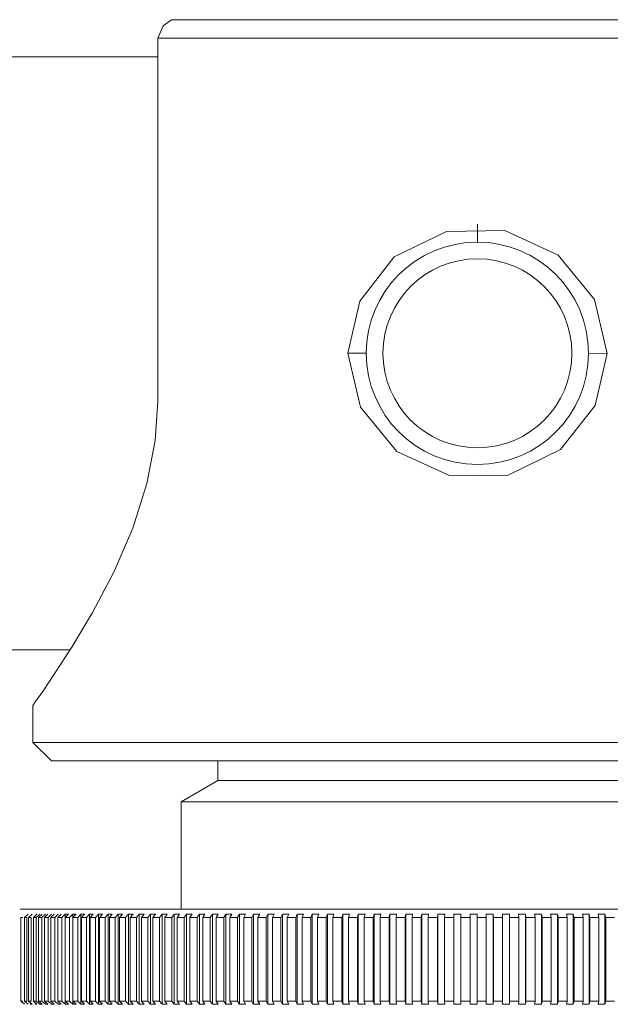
# Model space of a CAD drawing. Header units: millimetres. Extents: x 3925 to 5043, y -86 to 778.
# Tile 24 of 164: x 4176.71 to 4180.7, y 235.94 to 242.58. Entities that reach past the tile are written whole.
import ezdxf

# ---------------------------------------------------------------- set-up
doc = ezdxf.new("R2010")
doc.units = ezdxf.units.MM
doc.header["$LTSCALE"] = 46.255
doc.layers.add('140-155102-0DXF_CONTINUOUS_LINE', color=7, linetype='CONTINUOUS')

msp = doc.modelspace()

# ---------------------------------------------------------------- linework, layer by layer
at = {"layer": '140-155102-0DXF_CONTINUOUS_LINE', "color": 7, "linetype": 'Continuous', "lineweight": 0}
for p, q in [((4177.6415, 242.4537), (4177.6774, 242.5382)), ((4177.6774, 242.5382), (4177.7334, 242.5787)), ((4181.8641, 242.5787), (4177.7334, 242.5787)), ((4181.956, 242.4537), (4177.6415, 242.4537)), ((4177.6415, 242.4537), (4177.6415, 240.0037)), ((4177.6415, 242.3287), (4171.0487, 242.3287)), ((4179.7987, 241.0787), (4179.7987, 241.1997)), ((4178.9237, 240.3287), (4179.0487, 240.3287)), ((4180.5487, 240.3286), (4180.6738, 240.3282)), ((4171.0487, 238.3287), (4177.0498, 238.3287)), ((4176.7987, 237.9537), (4176.8152, 237.977)), ((4176.7987, 237.9537), (4176.7987, 237.7037)), ((4176.7987, 237.7037), (4182.7987, 237.7037)), ((4176.9237, 237.5787), (4176.7987, 237.7037)), ((4176.9237, 237.5787), (4182.6737, 237.5787)), ((4178.0475, 237.5787), (4178.0475, 237.4473)), ((4178.0475, 237.4473), (4177.7987, 237.3037)), ((4178.0475, 237.4473), (4181.55, 237.4473)), ((4177.7987, 237.3037), (4181.7987, 237.3037)), ((4177.7987, 237.3037), (4177.7987, 236.5787)), ((4176.712, 236.5787), (4182.8854, 236.5787)), ((4176.7169, 235.9598), (4176.7169, 236.5226)), ((4176.7659, 236.5448), (4176.7416, 236.5226)), ((4176.7416, 235.9598), (4176.7416, 236.5226)), ((4176.7573, 235.9598), (4176.7573, 236.5226)), ((4176.7941, 236.5448), (4176.77, 236.5226)), ((4176.77, 235.9598), (4176.77, 236.5226)), ((4176.7878, 235.9598), (4176.7878, 236.5226)), ((4176.802, 235.9598), (4176.802, 236.5226)), ((4176.8259, 236.5448), (4176.8021, 236.5226)), ((4176.8219, 236.5226), (4176.8458, 236.5448)), ((4176.8219, 235.9598), (4176.8219, 236.5226)), ((4176.8613, 236.5448), (4176.8378, 236.5226)), ((4176.8378, 235.9598), (4176.8378, 236.5226)), ((4176.8597, 236.5226), (4176.8832, 236.5448)), ((4176.8597, 235.9598), (4176.8597, 236.5226)), ((4176.9003, 236.5448), (4176.8771, 236.5226)), ((4176.8771, 235.9598), (4176.8771, 236.5226)), ((4176.9011, 236.5226), (4176.9243, 236.5448)), ((4176.9011, 235.9598), (4176.9011, 236.5226)), ((4176.9429, 236.5448), (4176.92, 236.5226)), ((4176.92, 235.9598), (4176.92, 236.5226)), ((4176.946, 236.5226), (4176.9688, 236.5448)), ((4176.946, 235.9598), (4176.946, 236.5226)), ((4176.9889, 236.5448), (4176.9664, 236.5226)), ((4176.9664, 235.9598), (4176.9664, 236.5226)), ((4176.9943, 236.5226), (4177.0168, 236.5448)), ((4176.9943, 235.9598), (4176.9943, 236.5226)), ((4177.0162, 235.9598), (4177.0162, 236.5226)), ((4177.0383, 236.5448), (4177.0163, 236.5226)), ((4177.0168, 236.5448), (4177.0383, 236.5448)), ((4177.0168, 235.9376), (4177.0168, 236.5448)), ((4177.0461, 236.5226), (4177.0682, 236.5448)), ((4177.0461, 235.9598), (4177.0461, 236.5226)), ((4177.0682, 236.5448), (4177.0911, 236.5448)), ((4177.0682, 235.9376), (4177.0682, 236.5448)), ((4177.0694, 235.9598), (4177.0694, 236.5226)), ((4177.0911, 236.5448), (4177.0695, 236.5226)), ((4177.1012, 236.5226), (4177.1229, 236.5448)), ((4177.1012, 235.9598), (4177.1012, 236.5226)), ((4177.1229, 236.5448), (4177.1473, 236.5448)), ((4177.1229, 235.9376), (4177.1229, 236.5448)), ((4177.126, 235.9598), (4177.126, 236.5226)), ((4177.1472, 236.5448), (4177.1261, 236.5226)), ((4177.1597, 236.5226), (4177.1808, 236.5448)), ((4177.1597, 235.9598), (4177.1597, 236.5226)), ((4177.1808, 236.5448), (4177.2066, 236.5448)), ((4177.1808, 235.9376), (4177.1808, 236.5448)), ((4177.1858, 235.9598), (4177.1858, 236.5226)), ((4177.2066, 236.5448), (4177.1859, 236.5226)), ((4177.2213, 236.5226), (4177.242, 236.5448)), ((4177.2213, 235.9598), (4177.2213, 236.5226)), ((4177.242, 236.5448), (4177.2691, 236.5448)), ((4177.242, 235.9376), (4177.242, 236.5448)), ((4177.2488, 235.9598), (4177.2488, 236.5226)), ((4177.2691, 236.5448), (4177.2489, 236.5226)), ((4177.2861, 236.5226), (4177.3063, 236.5448)), ((4177.2861, 235.9598), (4177.2861, 236.5226)), ((4177.3062, 236.5448), (4177.3347, 236.5448)), ((4177.3063, 235.9376), (4177.3063, 236.5448)), ((4177.3149, 235.9598), (4177.3149, 236.5226)), ((4177.3346, 236.5448), (4177.315, 236.5226)), ((4177.3539, 236.5226), (4177.3736, 236.5448)), ((4177.3539, 235.9598), (4177.3539, 236.5226)), ((4177.3735, 236.5448), (4177.4032, 236.5448)), ((4177.3736, 235.9376), (4177.3736, 236.5448)), ((4177.4032, 236.5448), (4177.3841, 236.5226)), ((4177.3841, 235.9598), (4177.3841, 236.5226)), ((4177.4247, 236.5226), (4177.4438, 236.5448)), ((4177.4247, 235.9598), (4177.4247, 236.5226)), ((4177.4438, 236.5448), (4177.4747, 236.5448)), ((4177.4438, 235.9376), (4177.4438, 236.5448)), ((4177.4561, 235.9598), (4177.4561, 236.5226)), ((4177.4747, 236.5448), (4177.4562, 236.5226)), ((4177.4984, 236.5226), (4177.5169, 236.5448)), ((4177.4984, 235.9598), (4177.4984, 236.5226)), ((4177.5169, 236.5448), (4177.549, 236.5448)), ((4177.5169, 235.9376), (4177.5169, 236.5448)), ((4177.549, 236.5448), (4177.5311, 236.5226)), ((4177.5311, 235.9598), (4177.5311, 236.5226)), ((4177.5749, 236.5226), (4177.5928, 236.5448)), ((4177.5749, 235.9598), (4177.5749, 236.5226)), ((4177.5928, 236.5448), (4177.6261, 236.5448)), ((4177.5928, 235.9376), (4177.5928, 236.5448)), ((4177.6087, 235.9598), (4177.6087, 236.5226)), ((4177.6261, 236.5448), (4177.6088, 236.5226)), ((4177.6542, 236.5226), (4177.6714, 236.5448)), ((4177.6542, 235.9598), (4177.6542, 236.5226)), ((4177.6714, 236.5448), (4177.7058, 236.5448)), ((4177.6714, 235.9376), (4177.6714, 236.5448)), ((4177.6891, 235.9598), (4177.6891, 236.5226)), ((4177.7058, 236.5448), (4177.6892, 236.5226)), ((4177.736, 236.5226), (4177.7526, 236.5448)), ((4177.736, 235.9598), (4177.736, 236.5226)), ((4177.7526, 236.5448), (4177.7881, 236.5448)), ((4177.7526, 235.9376), (4177.7526, 236.5448)), ((4177.772, 235.9598), (4177.772, 236.5226)), ((4177.7881, 236.5448), (4177.7721, 236.5226)), ((4177.8203, 236.5226), (4177.8363, 236.5448)), ((4177.8203, 235.9598), (4177.8203, 236.5226)), ((4177.8363, 236.5448), (4177.8728, 236.5448)), ((4177.8363, 235.9376), (4177.8363, 236.5448)), ((4177.8574, 235.9598), (4177.8574, 236.5226)), ((4177.8728, 236.5448), (4177.8575, 236.5226)), ((4177.9071, 236.5226), (4177.9224, 236.5448)), ((4177.9071, 235.9598), (4177.9071, 236.5226)), ((4177.9223, 236.5448), (4177.9599, 236.5448)), ((4177.9224, 235.9376), (4177.9224, 236.5448)), ((4177.9452, 235.9598), (4177.9452, 236.5226)), ((4177.9598, 236.5448), (4177.9453, 236.5226)), ((4177.9962, 236.5226), (4178.0107, 236.5448)), ((4177.9962, 235.9598), (4177.9962, 236.5226)), ((4178.0107, 236.5448), (4178.0492, 236.5448)), ((4178.0107, 235.9376), (4178.0107, 236.5448)), ((4178.0352, 235.9598), (4178.0352, 236.5226)), ((4178.0491, 236.5448), (4178.0353, 236.5226)), ((4178.0874, 236.5226), (4178.1013, 236.5448)), ((4178.0874, 235.9598), (4178.0874, 236.5226)), ((4178.1012, 236.5448), (4178.1406, 236.5448)), ((4178.1013, 235.9376), (4178.1013, 236.5448)), ((4178.1406, 236.5448), (4178.1274, 236.5226)), ((4178.1274, 235.9598), (4178.1274, 236.5226)), ((4178.1808, 236.5226), (4178.1939, 236.5448)), ((4178.1808, 235.9598), (4178.1808, 236.5226)), ((4178.1938, 236.5448), (4178.234, 236.5448)), ((4178.1939, 235.9376), (4178.1939, 236.5448)), ((4178.2216, 235.9598), (4178.2216, 236.5226)), ((4178.234, 236.5448), (4178.2217, 236.5226)), ((4178.2761, 236.5226), (4178.2884, 236.5448)), ((4178.2761, 235.9598), (4178.2761, 236.5226)), ((4178.2884, 236.5448), (4178.3294, 236.5448)), ((4178.2884, 235.9376), (4178.2884, 236.5448)), ((4178.3177, 235.9598), (4178.3177, 236.5226)), ((4178.3294, 236.5448), (4178.3178, 236.5226)), ((4178.3732, 236.5226), (4178.3848, 236.5448)), ((4178.3732, 235.9598), (4178.3732, 236.5226)), ((4178.3848, 236.5448), (4178.4266, 236.5448)), ((4178.3848, 235.9376), (4178.3848, 236.5448)), ((4178.4265, 236.5448), (4178.4157, 236.5226)), ((4178.4157, 235.9598), (4178.4157, 236.5226)), ((4178.4721, 236.5226), (4178.4829, 236.5448)), ((4178.4721, 235.9598), (4178.4721, 236.5226)), ((4178.4829, 236.5448), (4178.5254, 236.5448)), ((4178.4829, 235.9376), (4178.4829, 236.5448)), ((4178.5253, 236.5448), (4178.5153, 236.5226)), ((4178.5153, 235.9598), (4178.5153, 236.5226)), ((4178.5727, 236.5226), (4178.5827, 236.5448)), ((4178.5727, 235.9598), (4178.5727, 236.5226)), ((4178.5826, 236.5448), (4178.6257, 236.5448)), ((4178.5827, 235.9376), (4178.5827, 236.5448)), ((4178.6257, 236.5448), (4178.6165, 236.5226)), ((4178.6165, 235.9598), (4178.6165, 236.5226)), ((4178.6747, 236.5226), (4178.6839, 236.5448)), ((4178.6747, 235.9598), (4178.6747, 236.5226)), ((4178.6838, 236.5448), (4178.7275, 236.5448)), ((4178.6839, 235.9376), (4178.6839, 236.5448)), ((4178.7275, 236.5448), (4178.7191, 236.5226)), ((4178.7191, 235.9598), (4178.7191, 236.5226)), ((4178.7781, 236.5226), (4178.7864, 236.5448)), ((4178.7781, 235.9598), (4178.7781, 236.5226)), ((4178.7864, 236.5448), (4178.8307, 236.5448)), ((4178.7864, 235.9376), (4178.7864, 236.5448)), ((4178.823, 235.9598), (4178.823, 236.5226)), ((4178.8306, 236.5448), (4178.8231, 236.5226)), ((4178.8827, 236.5226), (4178.8902, 236.5448)), ((4178.8827, 235.9598), (4178.8827, 236.5226)), ((4178.8902, 236.5448), (4178.9349, 236.5448)), ((4178.8902, 235.9376), (4178.8902, 236.5448)), ((4178.9281, 235.9598), (4178.9281, 236.5226)), ((4178.9349, 236.5448), (4178.9282, 236.5226)), ((4178.9884, 236.5226), (4178.9951, 236.5448)), ((4178.9884, 235.9598), (4178.9884, 236.5226)), ((4178.9951, 236.5448), (4179.0403, 236.5448)), ((4178.9951, 235.9376), (4178.9951, 236.5448)), ((4179.0343, 235.9598), (4179.0343, 236.5226)), ((4179.0402, 236.5448), (4179.0344, 236.5226)), ((4179.0952, 236.5226), (4179.101, 236.5448)), ((4179.0952, 235.9598), (4179.0952, 236.5226)), ((4179.101, 236.5448), (4179.1465, 236.5448)), ((4179.101, 235.9376), (4179.101, 236.5448)), ((4179.1465, 236.5448), (4179.1415, 236.5226)), ((4179.1415, 235.9598), (4179.1415, 236.5226)), ((4179.2028, 236.5226), (4179.2077, 236.5448)), ((4179.2028, 235.9598), (4179.2028, 236.5226)), ((4179.2077, 236.5448), (4179.2536, 236.5448)), ((4179.2077, 235.9376), (4179.2077, 236.5448)), ((4179.2536, 236.5448), (4179.2494, 236.5226)), ((4179.2494, 235.9598), (4179.2494, 236.5226)), ((4179.3111, 236.5226), (4179.3152, 236.5448)), ((4179.3111, 235.9598), (4179.3111, 236.5226)), ((4179.3152, 236.5448), (4179.3613, 236.5448)), ((4179.3152, 235.9376), (4179.3152, 236.5448)), ((4179.3613, 236.5448), (4179.358, 236.5226)), ((4179.358, 235.9598), (4179.358, 236.5226)), ((4179.42, 236.5226), (4179.4232, 236.5448)), ((4179.42, 235.9598), (4179.42, 236.5226)), ((4179.4232, 236.5448), (4179.4696, 236.5448)), ((4179.4232, 235.9376), (4179.4232, 236.5448)), ((4179.4695, 236.5448), (4179.4671, 236.5226)), ((4179.4671, 235.9598), (4179.4671, 236.5226)), ((4179.5293, 236.5226), (4179.5317, 236.5448)), ((4179.5293, 235.9598), (4179.5293, 236.5226)), ((4179.5317, 236.5448), (4179.5782, 236.5448)), ((4179.5317, 235.9376), (4179.5317, 236.5448)), ((4179.5766, 235.9598), (4179.5766, 236.5226)), ((4179.5782, 236.5448), (4179.5767, 236.5226)), ((4179.639, 236.5226), (4179.6406, 236.5448)), ((4179.639, 235.9598), (4179.639, 236.5226)), ((4179.6405, 236.5448), (4179.6871, 236.5448)), ((4179.6406, 235.9376), (4179.6406, 236.5448)), ((4179.7177, 236.5227), (4179.6864, 236.5226)), ((4179.6871, 236.5448), (4179.6865, 236.5226)), ((4179.6865, 236.5226), (4179.6865, 235.9598)), ((4179.7177, 236.5227), (4179.749, 236.5226)), ((4179.7489, 236.5226), (4179.7496, 236.5448)), ((4179.7489, 235.9598), (4179.7489, 236.5226)), ((4179.7962, 236.5448), (4179.7495, 236.5448)), ((4179.7496, 236.5448), (4179.7496, 235.9376)), ((4179.7962, 236.5448), (4179.7964, 236.5226)), ((4179.7962, 235.9376), (4179.7962, 236.5448)), ((4179.7964, 236.5226), (4179.7964, 235.9598)), ((4179.8586, 236.5448), (4179.9053, 236.5448)), ((4179.8589, 236.5226), (4179.8587, 236.5448)), ((4179.8589, 236.5226), (4179.8589, 235.9598)), ((4179.9052, 236.5448), (4179.9063, 236.5226)), ((4179.9052, 236.5448), (4179.9052, 235.9376)), ((4179.9063, 236.5226), (4179.9063, 235.9598)), ((4179.9676, 236.5448), (4180.0142, 236.5448)), ((4179.9688, 236.5226), (4179.9677, 236.5448)), ((4179.9688, 236.5226), (4179.9688, 235.9598)), ((4180.0142, 236.5448), (4180.0161, 236.5226)), ((4180.0142, 236.5448), (4180.0142, 235.9376)), ((4180.0161, 236.5226), (4180.0161, 235.9598)), ((4180.0764, 236.5448), (4180.1229, 236.5448)), ((4180.0784, 236.5226), (4180.0765, 236.5448)), ((4180.0785, 236.5226), (4180.0785, 235.9598)), ((4180.1228, 236.5448), (4180.1257, 236.5226)), ((4180.1228, 236.5448), (4180.1228, 235.9376)), ((4180.1257, 236.5226), (4180.1257, 235.9598)), ((4180.1849, 236.5448), (4180.2311, 236.5448)), ((4180.1878, 236.5226), (4180.1849, 236.5448)), ((4180.1878, 236.5226), (4180.1878, 235.9598)), ((4180.2311, 236.5448), (4180.2348, 236.5226)), ((4180.2311, 236.5448), (4180.2311, 235.9376)), ((4180.2348, 236.5226), (4180.2348, 235.9598)), ((4180.2929, 236.5448), (4180.3389, 236.5448)), ((4180.2966, 236.5226), (4180.2929, 236.5448)), ((4180.2967, 236.5226), (4180.2967, 235.9598)), ((4180.3389, 236.5448), (4180.3434, 236.5226)), ((4180.3389, 236.5448), (4180.3389, 235.9376)), ((4180.3434, 236.5226), (4180.3434, 235.9598)), ((4180.4003, 236.5448), (4180.446, 236.5448)), ((4180.4049, 236.5226), (4180.4003, 236.5448)), ((4180.4049, 236.5226), (4180.4049, 235.9598)), ((4180.4459, 236.5448), (4180.4514, 236.5226)), ((4180.4459, 236.5448), (4180.4459, 235.9376)), ((4180.4514, 236.5226), (4180.4514, 235.9598)), ((4180.5069, 236.5448), (4180.5523, 236.5448)), ((4180.5124, 236.5226), (4180.507, 236.5448)), ((4180.5125, 236.5226), (4180.5125, 235.9598)), ((4180.5522, 236.5448), (4180.5585, 236.5226)), ((4180.5522, 236.5448), (4180.5522, 235.9376)), ((4180.5585, 236.5226), (4180.5585, 235.9598)), ((4180.6127, 236.5448), (4180.6577, 236.5448)), ((4180.619, 236.5226), (4180.6127, 236.5448)), ((4180.6191, 236.5226), (4180.6191, 235.9598)), ((4180.6576, 236.5448), (4180.6648, 236.5226)), ((4180.6576, 236.5448), (4180.6576, 235.9376)), ((4180.6648, 236.5226), (4180.6648, 235.9598)), ((4176.717, 235.9598), (4176.7415, 235.9376)), ((4176.7416, 235.9598), (4176.7659, 235.9376)), ((4176.77, 235.9598), (4176.7941, 235.9376)), ((4176.8021, 235.9598), (4176.8259, 235.9376)), ((4176.8458, 235.9376), (4176.8219, 235.9598)), ((4176.8378, 235.9598), (4176.8613, 235.9376)), ((4176.8832, 235.9376), (4176.8597, 235.9598)), ((4176.8771, 235.9598), (4176.9003, 235.9376)), ((4176.9243, 235.9376), (4176.9011, 235.9598)), ((4176.92, 235.9598), (4176.9429, 235.9376)), ((4176.9688, 235.9376), (4176.946, 235.9598)), ((4176.9664, 235.9598), (4176.9889, 235.9376)), ((4177.0168, 235.9376), (4176.9943, 235.9598)), ((4177.0163, 235.9598), (4177.0383, 235.9376)), ((4177.0682, 235.9376), (4177.0461, 235.9598)), ((4177.0695, 235.9598), (4177.0911, 235.9376)), ((4177.1229, 235.9376), (4177.1012, 235.9598)), ((4177.1261, 235.9598), (4177.1472, 235.9376)), ((4177.1808, 235.9376), (4177.1597, 235.9598)), ((4177.1859, 235.9598), (4177.2066, 235.9376)), ((4177.242, 235.9376), (4177.2213, 235.9598)), ((4177.2489, 235.9598), (4177.2691, 235.9376)), ((4177.3063, 235.9376), (4177.2861, 235.9598)), ((4177.315, 235.9598), (4177.3346, 235.9376)), ((4177.3736, 235.9376), (4177.3539, 235.9598)), ((4177.3841, 235.9598), (4177.4032, 235.9376)), ((4177.4438, 235.9376), (4177.4247, 235.9598)), ((4177.4562, 235.9598), (4177.4747, 235.9376)), ((4177.5169, 235.9376), (4177.4984, 235.9598)), ((4177.5311, 235.9598), (4177.549, 235.9376)), ((4177.5928, 235.9376), (4177.5749, 235.9598)), ((4177.6088, 235.9598), (4177.6261, 235.9376)), ((4177.6714, 235.9376), (4177.6542, 235.9598)), ((4177.6892, 235.9598), (4177.7058, 235.9376)), ((4177.7526, 235.9376), (4177.736, 235.9598)), ((4177.7721, 235.9598), (4177.7881, 235.9376)), ((4177.8363, 235.9376), (4177.8203, 235.9598)), ((4177.8575, 235.9598), (4177.8728, 235.9376)), ((4177.9224, 235.9376), (4177.9071, 235.9598)), ((4177.9453, 235.9598), (4177.9598, 235.9376)), ((4178.0107, 235.9376), (4177.9962, 235.9598)), ((4178.0353, 235.9598), (4178.0491, 235.9376)), ((4178.1013, 235.9376), (4178.0874, 235.9598)), ((4178.1274, 235.9598), (4178.1406, 235.9376)), ((4178.1939, 235.9376), (4178.1808, 235.9598)), ((4178.2217, 235.9598), (4178.234, 235.9376)), ((4178.2884, 235.9376), (4178.2761, 235.9598)), ((4178.3178, 235.9598), (4178.3294, 235.9376)), ((4178.3848, 235.9376), (4178.3732, 235.9598)), ((4178.4157, 235.9598), (4178.4265, 235.9376)), ((4178.4829, 235.9376), (4178.4721, 235.9598)), ((4178.5153, 235.9598), (4178.5253, 235.9376)), ((4178.5827, 235.9376), (4178.5727, 235.9598)), ((4178.6165, 235.9598), (4178.6257, 235.9376)), ((4178.6839, 235.9376), (4178.6747, 235.9598)), ((4178.7191, 235.9598), (4178.7275, 235.9376)), ((4178.7864, 235.9376), (4178.7781, 235.9598)), ((4178.8231, 235.9598), (4178.8306, 235.9376)), ((4178.8902, 235.9376), (4178.8827, 235.9598)), ((4178.9282, 235.9598), (4178.9349, 235.9376)), ((4178.9951, 235.9376), (4178.9884, 235.9598)), ((4179.0344, 235.9598), (4179.0402, 235.9376)), ((4179.101, 235.9376), (4179.0952, 235.9598)), ((4179.1415, 235.9598), (4179.1465, 235.9376)), ((4179.2077, 235.9376), (4179.2028, 235.9598)), ((4179.2494, 235.9598), (4179.2536, 235.9376)), ((4179.3152, 235.9376), (4179.3111, 235.9598)), ((4179.358, 235.9598), (4179.3613, 235.9376)), ((4179.4232, 235.9376), (4179.42, 235.9598)), ((4179.4671, 235.9598), (4179.4695, 235.9376)), ((4179.5317, 235.9376), (4179.5293, 235.9598)), ((4179.5767, 235.9598), (4179.5782, 235.9376)), ((4179.6406, 235.9376), (4179.639, 235.9598)), ((4179.6864, 235.9598), (4179.7177, 235.9597)), ((4179.6871, 235.9376), (4179.6865, 235.9598)), ((4179.7177, 235.9597), (4179.749, 235.9598)), ((4179.7489, 235.9598), (4179.7496, 235.9376)), ((4179.7964, 235.9598), (4179.7962, 235.9376)), ((4179.8587, 235.9376), (4179.8589, 235.9598)), ((4179.9063, 235.9598), (4179.9052, 235.9376)), ((4179.9677, 235.9376), (4179.9688, 235.9598)), ((4180.0161, 235.9598), (4180.0142, 235.9376)), ((4180.0765, 235.9376), (4180.0784, 235.9598)), ((4180.1257, 235.9598), (4180.1228, 235.9376)), ((4180.1849, 235.9376), (4180.1878, 235.9598)), ((4180.2348, 235.9598), (4180.2311, 235.9376)), ((4180.2929, 235.9376), (4180.2966, 235.9598)), ((4180.3434, 235.9598), (4180.3389, 235.9376)), ((4180.4003, 235.9376), (4180.4049, 235.9598)), ((4180.4514, 235.9598), (4180.4459, 235.9376)), ((4180.507, 235.9376), (4180.5124, 235.9598)), ((4180.5585, 235.9598), (4180.5522, 235.9376)), ((4180.6127, 235.9376), (4180.619, 235.9598)), ((4180.6648, 235.9598), (4180.6576, 235.9376)), ((4176.7941, 235.9376), (4176.7816, 235.9376)), ((4176.8259, 235.9376), (4176.8119, 235.9376)), ((4176.8613, 235.9376), (4176.8457, 235.9376)), ((4176.9003, 235.9376), (4176.8832, 235.9376)), ((4176.9429, 235.9376), (4176.9243, 235.9376)), ((4176.9889, 235.9376), (4176.9688, 235.9376)), ((4177.0383, 235.9376), (4177.0168, 235.9376)), ((4177.0911, 235.9376), (4177.0682, 235.9376)), ((4177.1473, 235.9376), (4177.1229, 235.9376)), ((4177.2066, 235.9376), (4177.1808, 235.9376)), ((4177.2691, 235.9376), (4177.242, 235.9376)), ((4177.3347, 235.9376), (4177.3062, 235.9376)), ((4177.4032, 235.9376), (4177.3735, 235.9376)), ((4177.4747, 235.9376), (4177.4438, 235.9376)), ((4177.549, 235.9376), (4177.5169, 235.9376)), ((4177.6261, 235.9376), (4177.5928, 235.9376)), ((4177.7058, 235.9376), (4177.6714, 235.9376)), ((4177.7881, 235.9376), (4177.7526, 235.9376)), ((4177.8728, 235.9376), (4177.8363, 235.9376)), ((4177.9599, 235.9376), (4177.9223, 235.9376)), ((4178.0492, 235.9376), (4178.0107, 235.9376)), ((4178.1406, 235.9376), (4178.1012, 235.9376)), ((4178.234, 235.9376), (4178.1938, 235.9376)), ((4178.3294, 235.9376), (4178.2884, 235.9376)), ((4178.4266, 235.9376), (4178.3848, 235.9376)), ((4178.5254, 235.9376), (4178.4829, 235.9376)), ((4178.6257, 235.9376), (4178.5826, 235.9376)), ((4178.7275, 235.9376), (4178.6838, 235.9376)), ((4178.8307, 235.9376), (4178.7864, 235.9376)), ((4178.9349, 235.9376), (4178.8902, 235.9376)), ((4179.0403, 235.9376), (4178.9951, 235.9376)), ((4179.1465, 235.9376), (4179.101, 235.9376)), ((4179.2536, 235.9376), (4179.2077, 235.9376)), ((4179.3613, 235.9376), (4179.3152, 235.9376)), ((4179.4696, 235.9376), (4179.4232, 235.9376)), ((4179.5782, 235.9376), (4179.5317, 235.9376)), ((4179.6871, 235.9376), (4179.6405, 235.9376)), ((4179.7495, 235.9376), (4179.7962, 235.9376)), ((4179.9053, 235.9376), (4179.8586, 235.9376)), ((4180.0142, 235.9376), (4179.9676, 235.9376)), ((4180.1229, 235.9376), (4180.0764, 235.9376)), ((4180.2311, 235.9376), (4180.1849, 235.9376)), ((4180.3389, 235.9376), (4180.2929, 235.9376)), ((4180.446, 235.9376), (4180.4003, 235.9376)), ((4180.5523, 235.9376), (4180.5069, 235.9376)), ((4180.6577, 235.9376), (4180.6127, 235.9376))]:
    msp.add_line(p, q, dxfattribs=at)
for points in [[(4179.2375, 240.9785), (4179.5906, 241.1511), (4179.9835, 241.1562), (4180.3438, 240.9911)], [(4178.9237, 240.3287), (4179.0043, 240.6812), (4179.2375, 240.9785)], [(4180.3438, 240.9911), (4180.5887, 240.6908), (4180.6738, 240.3282)], [(4179.2543, 239.6658), (4179.009, 239.966), (4178.9237, 240.3287)], [(4180.6738, 240.3282), (4180.5934, 239.9761), (4180.3603, 239.6793)], [(4177.2003, 238.5794), (4177.3448, 238.8533), (4177.4729, 239.1486), (4177.5687, 239.4493), (4177.6248, 239.7406), (4177.6415, 240.0037)], [(4180.3603, 239.6793), (4180.0065, 239.5064), (4179.6138, 239.5011), (4179.2543, 239.6658)], [(4176.9478, 238.1708), (4177.0618, 238.3473), (4177.2003, 238.5794)], [(4176.8152, 237.977), (4176.865, 238.0485), (4176.9478, 238.1708)], [(4176.7169, 236.5226), (4176.7215, 236.5227), (4176.726, 236.5227), (4176.7305, 236.5226)], [(4176.7416, 236.5226), (4176.7468, 236.5227), (4176.752, 236.5227), (4176.7573, 236.5226)], [(4176.77, 236.5226), (4176.7759, 236.5227), (4176.7818, 236.5227), (4176.7878, 236.5226)], [(4176.802, 236.5226), (4176.8087, 236.5227), (4176.8153, 236.5227), (4176.8219, 236.5226)], [(4176.8378, 236.5226), (4176.8451, 236.5227), (4176.8524, 236.5227), (4176.8597, 236.5226)], [(4176.8771, 236.5226), (4176.8851, 236.5227), (4176.8931, 236.5227), (4176.9011, 236.5226)], [(4176.92, 236.5226), (4176.9286, 236.5227), (4176.9373, 236.5227), (4176.9459, 236.5226)], [(4176.9664, 236.5226), (4176.9757, 236.5227), (4176.985, 236.5227), (4176.9943, 236.5226)], [(4177.0162, 236.5226), (4177.0262, 236.5227), (4177.0361, 236.5227), (4177.0461, 236.5226)], [(4177.0694, 236.5226), (4177.08, 236.5227), (4177.0906, 236.5227), (4177.1012, 236.5226)], [(4177.126, 236.5226), (4177.1372, 236.5227), (4177.1484, 236.5227), (4177.1596, 236.5226)], [(4177.1858, 236.5226), (4177.1976, 236.5227), (4177.2095, 236.5227), (4177.2213, 236.5226)], [(4177.2488, 236.5226), (4177.2612, 236.5227), (4177.2736, 236.5227), (4177.2861, 236.5226)], [(4177.3149, 236.5226), (4177.3279, 236.5227), (4177.3409, 236.5227), (4177.3539, 236.5226)], [(4177.3841, 236.5226), (4177.3976, 236.5227), (4177.4112, 236.5227), (4177.4247, 236.5226)], [(4177.4561, 236.5226), (4177.4702, 236.5227), (4177.4843, 236.5227), (4177.4984, 236.5226)], [(4177.5311, 236.5226), (4177.5457, 236.5227), (4177.5603, 236.5227), (4177.5749, 236.5226)], [(4177.6087, 236.5226), (4177.6239, 236.5227), (4177.639, 236.5227), (4177.6542, 236.5226)], [(4177.6891, 236.5226), (4177.7047, 236.5227), (4177.7204, 236.5227), (4177.736, 236.5226)], [(4177.772, 236.5226), (4177.7881, 236.5227), (4177.8042, 236.5227), (4177.8203, 236.5226)], [(4177.8574, 236.5226), (4177.874, 236.5227), (4177.8905, 236.5227), (4177.9071, 236.5226)], [(4177.9452, 236.5226), (4177.9622, 236.5227), (4177.9792, 236.5227), (4177.9962, 236.5226)], [(4178.0352, 236.5226), (4178.0526, 236.5227), (4178.07, 236.5227), (4178.0874, 236.5226)], [(4178.1274, 236.5226), (4178.1452, 236.5227), (4178.163, 236.5227), (4178.1808, 236.5226)], [(4178.2216, 236.5226), (4178.2398, 236.5227), (4178.2579, 236.5227), (4178.2761, 236.5226)], [(4178.3177, 236.5226), (4178.3362, 236.5227), (4178.3547, 236.5227), (4178.3733, 236.5226)], [(4178.4157, 236.5226), (4178.4345, 236.5227), (4178.4533, 236.5227), (4178.4722, 236.5226)], [(4178.5153, 236.5226), (4178.5344, 236.5227), (4178.5535, 236.5227), (4178.5727, 236.5226)], [(4178.6165, 236.5226), (4178.6359, 236.5227), (4178.6553, 236.5227), (4178.6747, 236.5226)], [(4178.7191, 236.5226), (4178.7388, 236.5227), (4178.7584, 236.5227), (4178.7781, 236.5226)], [(4178.823, 236.5226), (4178.8429, 236.5227), (4178.8628, 236.5227), (4178.8827, 236.5226)], [(4178.9281, 236.5226), (4178.9483, 236.5227), (4178.9683, 236.5227), (4178.9885, 236.5226)], [(4179.0343, 236.5226), (4179.0546, 236.5227), (4179.0749, 236.5227), (4179.0952, 236.5226)], [(4179.1415, 236.5226), (4179.1619, 236.5227), (4179.1823, 236.5227), (4179.2028, 236.5226)], [(4179.2494, 236.5226), (4179.27, 236.5227), (4179.2905, 236.5227), (4179.3111, 236.5226)], [(4179.358, 236.5226), (4179.3787, 236.5227), (4179.3993, 236.5227), (4179.42, 236.5226)], [(4179.4671, 236.5226), (4179.4879, 236.5227), (4179.5086, 236.5227), (4179.5294, 236.5226)], [(4179.5766, 236.5226), (4179.5975, 236.5227), (4179.6182, 236.5227), (4179.6391, 236.5226)], [(4179.7964, 236.5226), (4179.8172, 236.5227), (4179.8381, 236.5227), (4179.8589, 236.5226)], [(4179.9063, 236.5226), (4179.9271, 236.5227), (4179.948, 236.5227), (4179.9688, 236.5226)], [(4180.0161, 236.5226), (4180.0369, 236.5227), (4180.0577, 236.5227), (4180.0785, 236.5226)], [(4180.1256, 236.5226), (4180.1464, 236.5227), (4180.1671, 236.5227), (4180.1878, 236.5226)], [(4180.2348, 236.5226), (4180.2554, 236.5227), (4180.276, 236.5227), (4180.2967, 236.5226)], [(4180.3434, 236.5226), (4180.3639, 236.5227), (4180.3844, 236.5227), (4180.4049, 236.5226)], [(4180.4514, 236.5226), (4180.4717, 236.5227), (4180.4921, 236.5227), (4180.5125, 236.5226)], [(4180.5585, 236.5226), (4180.5787, 236.5227), (4180.5989, 236.5227), (4180.6191, 236.5226)], [(4180.6647, 236.5226), (4180.6848, 236.5227), (4180.7047, 236.5227), (4180.7247, 236.5226)], [(4176.7305, 235.9598), (4176.726, 235.9597), (4176.7215, 235.9597), (4176.7169, 235.9598)], [(4176.7573, 235.9598), (4176.752, 235.9597), (4176.7468, 235.9597), (4176.7416, 235.9598)], [(4176.7878, 235.9598), (4176.7818, 235.9597), (4176.7759, 235.9597), (4176.77, 235.9598)], [(4176.8219, 235.9598), (4176.8153, 235.9597), (4176.8087, 235.9597), (4176.802, 235.9598)], [(4176.8597, 235.9598), (4176.8524, 235.9597), (4176.8451, 235.9597), (4176.8378, 235.9598)], [(4176.9011, 235.9598), (4176.8931, 235.9597), (4176.8851, 235.9597), (4176.8771, 235.9598)], [(4176.9459, 235.9598), (4176.9373, 235.9597), (4176.9286, 235.9597), (4176.92, 235.9598)], [(4176.9943, 235.9598), (4176.985, 235.9597), (4176.9757, 235.9597), (4176.9664, 235.9598)], [(4177.0461, 235.9598), (4177.0361, 235.9597), (4177.0262, 235.9597), (4177.0162, 235.9598)], [(4177.1012, 235.9598), (4177.0906, 235.9597), (4177.08, 235.9597), (4177.0694, 235.9598)], [(4177.1596, 235.9598), (4177.1484, 235.9597), (4177.1372, 235.9597), (4177.126, 235.9598)], [(4177.2213, 235.9598), (4177.2095, 235.9597), (4177.1976, 235.9597), (4177.1858, 235.9598)], [(4177.2861, 235.9598), (4177.2736, 235.9597), (4177.2612, 235.9597), (4177.2488, 235.9598)], [(4177.3539, 235.9598), (4177.3409, 235.9597), (4177.3279, 235.9597), (4177.3149, 235.9598)], [(4177.4247, 235.9598), (4177.4112, 235.9597), (4177.3976, 235.9597), (4177.3841, 235.9598)], [(4177.4984, 235.9598), (4177.4843, 235.9597), (4177.4702, 235.9597), (4177.4561, 235.9598)], [(4177.5749, 235.9598), (4177.5603, 235.9597), (4177.5457, 235.9597), (4177.5311, 235.9598)], [(4177.6542, 235.9598), (4177.639, 235.9597), (4177.6239, 235.9597), (4177.6087, 235.9598)], [(4177.736, 235.9598), (4177.7204, 235.9597), (4177.7047, 235.9597), (4177.6891, 235.9598)], [(4177.8203, 235.9598), (4177.8042, 235.9597), (4177.7881, 235.9597), (4177.772, 235.9598)], [(4177.9071, 235.9598), (4177.8905, 235.9597), (4177.874, 235.9597), (4177.8574, 235.9598)], [(4177.9962, 235.9598), (4177.9792, 235.9597), (4177.9622, 235.9597), (4177.9452, 235.9598)], [(4178.0874, 235.9598), (4178.07, 235.9597), (4178.0526, 235.9597), (4178.0352, 235.9598)], [(4178.1808, 235.9598), (4178.163, 235.9597), (4178.1452, 235.9597), (4178.1274, 235.9598)], [(4178.2761, 235.9598), (4178.2579, 235.9597), (4178.2398, 235.9597), (4178.2216, 235.9598)], [(4178.3733, 235.9598), (4178.3547, 235.9597), (4178.3362, 235.9597), (4178.3177, 235.9598)], [(4178.4722, 235.9598), (4178.4533, 235.9597), (4178.4345, 235.9597), (4178.4157, 235.9598)], [(4178.5727, 235.9598), (4178.5535, 235.9597), (4178.5344, 235.9597), (4178.5153, 235.9598)], [(4178.6747, 235.9598), (4178.6553, 235.9597), (4178.6359, 235.9597), (4178.6165, 235.9598)], [(4178.7781, 235.9598), (4178.7584, 235.9597), (4178.7388, 235.9597), (4178.7191, 235.9598)], [(4178.8827, 235.9598), (4178.8628, 235.9597), (4178.8429, 235.9597), (4178.823, 235.9598)], [(4178.9885, 235.9598), (4178.9683, 235.9597), (4178.9483, 235.9597), (4178.9281, 235.9598)], [(4179.0952, 235.9598), (4179.0749, 235.9597), (4179.0546, 235.9597), (4179.0343, 235.9598)], [(4179.2028, 235.9598), (4179.1823, 235.9597), (4179.1619, 235.9597), (4179.1415, 235.9598)], [(4179.3111, 235.9598), (4179.2905, 235.9597), (4179.27, 235.9597), (4179.2494, 235.9598)], [(4179.42, 235.9598), (4179.3993, 235.9597), (4179.3787, 235.9597), (4179.358, 235.9598)], [(4179.5294, 235.9598), (4179.5086, 235.9597), (4179.4879, 235.9597), (4179.4671, 235.9598)], [(4179.6391, 235.9598), (4179.6182, 235.9597), (4179.5975, 235.9597), (4179.5766, 235.9598)], [(4179.8589, 235.9598), (4179.8381, 235.9597), (4179.8172, 235.9597), (4179.7964, 235.9598)], [(4179.9688, 235.9598), (4179.948, 235.9597), (4179.9271, 235.9597), (4179.9063, 235.9598)], [(4180.0785, 235.9598), (4180.0577, 235.9597), (4180.0369, 235.9597), (4180.0161, 235.9598)], [(4180.1878, 235.9598), (4180.1671, 235.9597), (4180.1464, 235.9597), (4180.1256, 235.9598)], [(4180.2967, 235.9598), (4180.276, 235.9597), (4180.2554, 235.9597), (4180.2348, 235.9598)], [(4180.4049, 235.9598), (4180.3844, 235.9597), (4180.3639, 235.9597), (4180.3434, 235.9598)], [(4180.5125, 235.9598), (4180.4921, 235.9597), (4180.4717, 235.9597), (4180.4514, 235.9598)], [(4180.6191, 235.9598), (4180.5989, 235.9597), (4180.5787, 235.9597), (4180.5585, 235.9598)], [(4180.7247, 235.9598), (4180.7047, 235.9597), (4180.6848, 235.9597), (4180.6647, 235.9598)]]:
    msp.add_lwpolyline(points, dxfattribs=at)
for radius in [0.75, 0.6375]:
    msp.add_circle((4179.7987, 240.3287), radius, dxfattribs=at)

doc.saveas('drawing.dxf')
